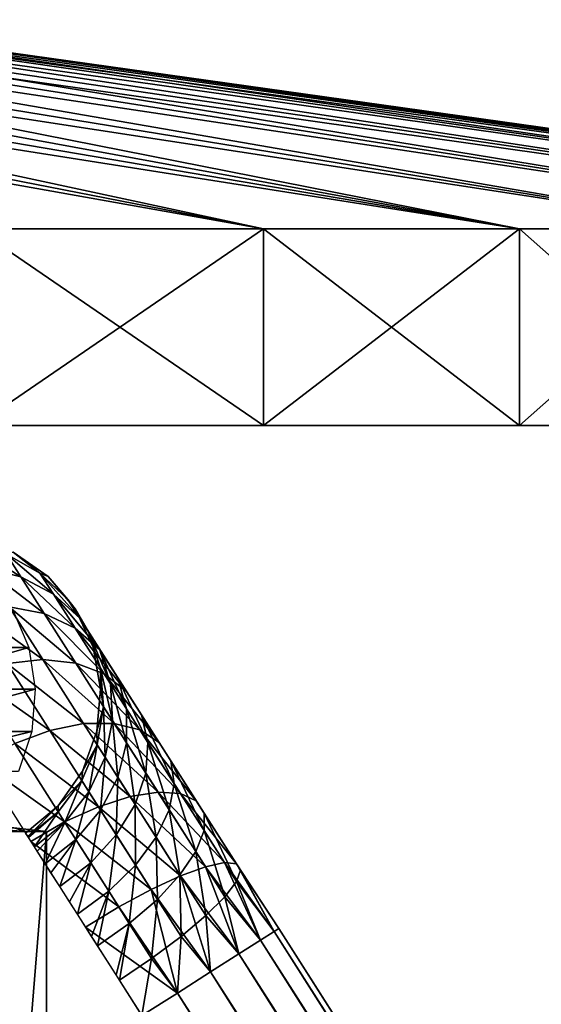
# Model space of a CAD drawing. Header units: millimetres. Extents: x -27 to 27, y -51 to 5.7.
# Tile 52 of 54: x 8.9 to 10.8, y 2 to 5.7. Entities that reach past the tile are written whole.
import ezdxf

# ---------------------------------------------------------------- set-up
doc = ezdxf.new("R2010")
doc.units = ezdxf.units.MM
doc.header["$LTSCALE"] = 52.148148
for name, color, linetype in [('19', 7, 'CONTINUOUS'), ('20', 7, 'CONTINUOUS'), ('21', 7, 'CONTINUOUS'), ('23', 7, 'CONTINUOUS'), ('24', 7, 'CONTINUOUS'), ('25', 7, 'CONTINUOUS'), ('26', 7, 'CONTINUOUS'), ('27', 7, 'CONTINUOUS'), ('30', 7, 'CONTINUOUS'), ('55', 7, 'CONTINUOUS'), ('56', 7, 'CONTINUOUS'), ('57', 7, 'CONTINUOUS'), ('58', 7, 'CONTINUOUS'), ('60', 7, 'CONTINUOUS')]:
    doc.layers.add(name, color=color, linetype=linetype)

msp = doc.modelspace()

# ---------------------------------------------------------------- linework, layer by layer
at = {"layer": '19', "linetype": 'Continuous'}
for points in [[(8.5527, 2.65, 4.1354), (9, -2.85, 3.0414), (9, 2.65, 3.0414), (8.5527, 2.65, 4.1354)], [(8.5527, -2.85, 4.1353), (9, -2.85, 3.0414), (8.5527, 2.65, 4.1354), (8.5527, -2.85, 4.1353)]]:
    msp.add_3dface(points, dxfattribs=at)
at = {"layer": '20', "linetype": 'Continuous'}
for points in [[(9.8009, 4.15, 9.284), (-9.8009, 4.15, 9.284), (0, 4.15, 9), (9.8009, 4.15, 9.284)], [(8.7398, 4.15, 10.2891), (-9.8009, 4.15, 9.284), (9.8009, 4.15, 9.284), (8.7398, 4.15, 10.2891)], [(-9.8009, 4.15, -9.284), (9.8009, 4.15, -9.284), (0, 4.15, -9), (-9.8009, 4.15, -9.284)], [(-8.7398, 4.15, -10.2891), (9.8009, 4.15, -9.284), (-9.8009, 4.15, -9.284), (-8.7398, 4.15, -10.2891)], [(8.7398, 4.15, -10.2891), (9.8009, 4.15, -9.284), (-8.7398, 4.15, -10.2891), (8.7398, 4.15, -10.2891)], [(0, 4.15, -9), (9.8009, 4.15, -9.284), (1.1741, 4.15, -8.9231), (0, 4.15, -9)], [(9.8009, 4.15, 9.284), (0, 4.15, 9), (1.1741, 4.15, 8.9231), (9.8009, 4.15, 9.284)], [(2.3287, 4.15, 8.6935), (9.8009, 4.15, 9.284), (1.1741, 4.15, 8.9231), (2.3287, 4.15, 8.6935)], [(1.1741, 4.15, -8.9231), (10.7473, 4.15, -8.1698), (2.3287, 4.15, -8.6935), (1.1741, 4.15, -8.9231)], [(9.8009, 4.15, -9.284), (10.7473, 4.15, -8.1698), (1.1741, 4.15, -8.9231), (9.8009, 4.15, -9.284)], [(3.4436, 4.15, 8.3152), (9.8009, 4.15, 9.284), (2.3287, 4.15, 8.6935), (3.4436, 4.15, 8.3152)], [(2.3287, 4.15, -8.6935), (10.7473, 4.15, -8.1698), (3.4436, 4.15, -8.3152), (2.3287, 4.15, -8.6935)], [(4.4996, 4.15, 7.7945), (10.7473, 4.15, 8.1698), (3.4436, 4.15, 8.3152), (4.4996, 4.15, 7.7945)], [(10.7473, 4.15, 8.1698), (9.8009, 4.15, 9.284), (3.4436, 4.15, 8.3152), (10.7473, 4.15, 8.1698)], [(3.4436, 4.15, -8.3152), (10.7473, 4.15, -8.1698), (4.4996, 4.15, -7.7945), (3.4436, 4.15, -8.3152)], [(5.4785, 4.15, 7.1404), (10.7473, 4.15, 8.1698), (4.4996, 4.15, 7.7945), (5.4785, 4.15, 7.1404)], [(4.4996, 4.15, -7.7945), (11.5676, 4.15, -6.9599), (5.4785, 4.15, -7.1404), (4.4996, 4.15, -7.7945)], [(10.7473, 4.15, -8.1698), (11.5676, 4.15, -6.9599), (4.4996, 4.15, -7.7945), (10.7473, 4.15, -8.1698)], [(11.5676, 4.15, 6.9599), (10.7473, 4.15, 8.1698), (5.4785, 4.15, 7.1404), (11.5676, 4.15, 6.9599)], [(6.3636, 4.15, 6.3643), (11.5676, 4.15, 6.9599), (5.4785, 4.15, 7.1404), (6.3636, 4.15, 6.3643)], [(5.4785, 4.15, -7.1404), (11.5676, 4.15, -6.9599), (6.3636, 4.15, -6.3643), (5.4785, 4.15, -7.1404)], [(7.14, 4.15, 5.4791), (12.2522, 4.15, 5.6686), (6.3636, 4.15, 6.3643), (7.14, 4.15, 5.4791)], [(12.2522, 4.15, 5.6686), (11.5676, 4.15, 6.9599), (6.3636, 4.15, 6.3643), (12.2522, 4.15, 5.6686)], [(11.5676, 4.15, -6.9599), (12.2522, 4.15, -5.6686), (6.3636, 4.15, -6.3643), (11.5676, 4.15, -6.9599)], [(6.3636, 4.15, -6.3643), (12.2522, 4.15, -5.6686), (7.14, 4.15, -5.4791), (6.3636, 4.15, -6.3643)], [(7.7941, 4.15, 4.5002), (12.2522, 4.15, 5.6686), (7.14, 4.15, 5.4791), (7.7941, 4.15, 4.5002)], [(12.2522, 4.15, -5.6686), (12.7933, 4.15, -4.3105), (7.14, 4.15, -5.4791), (12.2522, 4.15, -5.6686)], [(7.14, 4.15, -5.4791), (12.7933, 4.15, -4.3105), (7.7941, 4.15, -4.5002), (7.14, 4.15, -5.4791)], [(8.3148, 4.15, 3.4444), (12.7933, 4.15, 4.3105), (7.7941, 4.15, 4.5002), (8.3148, 4.15, 3.4444)], [(12.7933, 4.15, 4.3105), (12.2522, 4.15, 5.6686), (7.7941, 4.15, 4.5002), (12.7933, 4.15, 4.3105)], [(7.7941, 4.15, -4.5002), (12.7933, 4.15, -4.3105), (8.3148, 4.15, -3.4444), (7.7941, 4.15, -4.5002)], [(8.6933, 4.15, 2.3295), (13.1844, 4.15, 2.9022), (8.3148, 4.15, 3.4444), (8.6933, 4.15, 2.3295)], [(13.1844, 4.15, 2.9022), (12.7933, 4.15, 4.3105), (8.3148, 4.15, 3.4444), (13.1844, 4.15, 2.9022)], [(12.7933, 4.15, -4.3105), (13.1844, 4.15, -2.9022), (8.3148, 4.15, -3.4444), (12.7933, 4.15, -4.3105)], [(8.3148, 4.15, -3.4444), (13.1844, 4.15, -2.9022), (8.6933, 4.15, -2.3295), (8.3148, 4.15, -3.4444)], [(8.923, 4.15, 1.1747), (13.4209, 4.15, 1.4596), (8.6933, 4.15, 2.3295), (8.923, 4.15, 1.1747)], [(13.4209, 4.15, 1.4596), (13.1844, 4.15, 2.9022), (8.6933, 4.15, 2.3295), (13.4209, 4.15, 1.4596)], [(13.1844, 4.15, -2.9022), (13.4209, 4.15, -1.4596), (8.6933, 4.15, -2.3295), (13.1844, 4.15, -2.9022)], [(8.6933, 4.15, -2.3295), (13.4209, 4.15, -1.4596), (8.923, 4.15, -1.1747), (8.6933, 4.15, -2.3295)], [(9, 4.15, 0), (13.4209, 4.15, 1.4596), (8.923, 4.15, 1.1747), (9, 4.15, 0)], [(13.4209, 4.15, -1.4596), (13.5, 4.15), (8.923, 4.15, -1.1747), (13.4209, 4.15, -1.4596)], [(8.923, 4.15, -1.1747), (13.5, 4.15), (9, 4.15, 0), (8.923, 4.15, -1.1747)], [(13.5, 4.15), (13.4209, 4.15, 1.4596), (9, 4.15, 0), (13.5, 4.15)]]:
    msp.add_3dface(points, dxfattribs=at)
at = {"layer": '21', "linetype": 'Continuous'}
for points in [[(8.7397, 4.877, 10.2892), (9.8009, 4.15, 9.284), (9.8009, 4.877, 9.2839), (8.7397, 4.877, 10.2892)], [(8.7398, 4.15, 10.2891), (9.8009, 4.15, 9.284), (8.7397, 4.877, 10.2892), (8.7398, 4.15, 10.2891)], [(9.8009, 4.877, 9.2839), (10.7473, 4.15, 8.1698), (10.7473, 4.877, 8.1699), (9.8009, 4.877, 9.2839)], [(9.8009, 4.15, 9.284), (10.7473, 4.15, 8.1698), (9.8009, 4.877, 9.2839), (9.8009, 4.15, 9.284)], [(10.7473, 4.877, 8.1699), (11.5676, 4.15, 6.9599), (11.5676, 4.877, 6.96), (10.7473, 4.877, 8.1699)], [(10.7473, 4.15, 8.1698), (11.5676, 4.15, 6.9599), (10.7473, 4.877, 8.1699), (10.7473, 4.15, 8.1698)]]:
    msp.add_3dface(points, dxfattribs=at)
at = {"layer": '23', "linetype": 'Continuous'}
for points in [[(9, -2.85, -3.0414), (8.5527, -2.85, -4.1353), (9, 2.65, -3.0414), (9, -2.85, -3.0414)], [(9, 2.65, -3.0414), (8.5527, -2.85, -4.1353), (8.5527, 2.65, -4.1354), (9, 2.65, -3.0414)]]:
    msp.add_3dface(points, dxfattribs=at)
at = {"layer": '24', "linetype": 'Continuous'}
for points in [[(9.8009, 4.877, -9.2839), (8.7398, 4.15, -10.2891), (8.7397, 4.877, -10.2892), (9.8009, 4.877, -9.2839)], [(9.8009, 4.15, -9.284), (8.7398, 4.15, -10.2891), (9.8009, 4.877, -9.2839), (9.8009, 4.15, -9.284)], [(10.7473, 4.877, -8.1699), (9.8009, 4.15, -9.284), (9.8009, 4.877, -9.2839), (10.7473, 4.877, -8.1699)], [(10.7473, 4.15, -8.1698), (9.8009, 4.15, -9.284), (10.7473, 4.877, -8.1699), (10.7473, 4.15, -8.1698)], [(11.5676, 4.877, -6.96), (10.7473, 4.15, -8.1698), (10.7473, 4.877, -8.1699), (11.5676, 4.877, -6.96)], [(11.5676, 4.15, -6.9599), (10.7473, 4.15, -8.1698), (11.5676, 4.877, -6.96), (11.5676, 4.15, -6.9599)]]:
    msp.add_3dface(points, dxfattribs=at)
at = {"layer": '25', "linetype": 'Continuous'}
for points in [[(9.8009, 4.877, 9.2839), (5.8467, 5.65, 5.4604), (5.4604, 5.65, 5.8467), (9.8009, 4.877, 9.2839)], [(8.7397, 4.877, 10.2892), (9.8009, 4.877, 9.2839), (5.4604, 5.65, 5.8467), (8.7397, 4.877, 10.2892)], [(9.8009, 4.877, 9.2839), (10.7473, 4.877, 8.1699), (5.8467, 5.65, 5.4604), (9.8009, 4.877, 9.2839)], [(10.7473, 4.877, 8.1699), (6.2057, 5.65, 5.0487), (5.8467, 5.65, 5.4604), (10.7473, 4.877, 8.1699)], [(10.7473, 4.877, 8.1699), (6.5357, 5.65, 4.6135), (6.2057, 5.65, 5.0487), (10.7473, 4.877, 8.1699)], [(10.7473, 4.877, 8.1699), (11.5676, 4.877, 6.96), (6.5357, 5.65, 4.6135), (10.7473, 4.877, 8.1699)], [(11.5676, 4.877, 6.96), (6.8353, 5.65, 4.1567), (6.5357, 5.65, 4.6135), (11.5676, 4.877, 6.96)], [(11.5676, 4.877, 6.96), (7.1031, 5.65, 3.6805), (6.8353, 5.65, 4.1567), (11.5676, 4.877, 6.96)], [(11.5676, 4.877, 6.96), (12.2523, 4.877, 5.6685), (7.1031, 5.65, 3.6805), (11.5676, 4.877, 6.96)], [(12.2523, 4.877, 5.6685), (7.3377, 5.65, 3.1872), (7.1031, 5.65, 3.6805), (12.2523, 4.877, 5.6685)], [(12.2523, 4.877, 5.6685), (12.7933, 4.877, 4.3106), (7.3377, 5.65, 3.1872), (12.2523, 4.877, 5.6685)], [(12.7933, 4.877, 4.3106), (7.5381, 5.65, 2.679), (7.3377, 5.65, 3.1872), (12.7933, 4.877, 4.3106)], [(12.7933, 4.877, 4.3106), (7.7033, 5.65, 2.1584), (7.5381, 5.65, 2.679), (12.7933, 4.877, 4.3106)], [(12.7933, 4.877, 4.3106), (13.1844, 4.877, 2.9021), (7.7033, 5.65, 2.1584), (12.7933, 4.877, 4.3106)], [(13.1844, 4.877, 2.9021), (7.8327, 5.65, 1.6277), (7.7033, 5.65, 2.1584), (13.1844, 4.877, 2.9021)], [(13.4209, 4.877, 1.4596), (7.9255, 5.65, 1.0894), (7.8327, 5.65, 1.6277), (13.4209, 4.877, 1.4596)], [(13.1844, 4.877, 2.9021), (13.4209, 4.877, 1.4596), (7.8327, 5.65, 1.6277), (13.1844, 4.877, 2.9021)], [(13.4209, 4.877, 1.4596), (7.9813, 5.65, 0.546), (7.9255, 5.65, 1.0894), (13.4209, 4.877, 1.4596)], [(13.5, 4.877), (8, 5.65), (7.9813, 5.65, 0.546), (13.5, 4.877)], [(13.4209, 4.877, 1.4596), (13.5, 4.877), (7.9813, 5.65, 0.546), (13.4209, 4.877, 1.4596)]]:
    msp.add_3dface(points, dxfattribs=at)
at = {"layer": '26', "linetype": 'Continuous'}
for points in [[(5.4604, 5.65, -5.8467), (5.8467, 5.65, -5.4604), (9.8009, 4.877, -9.2839), (5.4604, 5.65, -5.8467)], [(5.4604, 5.65, -5.8467), (9.8009, 4.877, -9.2839), (8.7397, 4.877, -10.2892), (5.4604, 5.65, -5.8467)], [(5.8467, 5.65, -5.4604), (6.2057, 5.65, -5.0487), (9.8009, 4.877, -9.2839), (5.8467, 5.65, -5.4604)], [(6.2057, 5.65, -5.0487), (6.5357, 5.65, -4.6135), (10.7473, 4.877, -8.1699), (6.2057, 5.65, -5.0487)], [(6.2057, 5.65, -5.0487), (10.7473, 4.877, -8.1699), (9.8009, 4.877, -9.2839), (6.2057, 5.65, -5.0487)], [(6.5357, 5.65, -4.6135), (6.8353, 5.65, -4.1567), (10.7473, 4.877, -8.1699), (6.5357, 5.65, -4.6135)], [(6.8353, 5.65, -4.1567), (7.1031, 5.65, -3.6805), (11.5676, 4.877, -6.96), (6.8353, 5.65, -4.1567)], [(6.8353, 5.65, -4.1567), (11.5676, 4.877, -6.96), (10.7473, 4.877, -8.1699), (6.8353, 5.65, -4.1567)], [(7.1031, 5.65, -3.6805), (7.3377, 5.65, -3.1872), (12.2523, 4.877, -5.6685), (7.1031, 5.65, -3.6805)], [(7.1031, 5.65, -3.6805), (12.2523, 4.877, -5.6685), (11.5676, 4.877, -6.96), (7.1031, 5.65, -3.6805)], [(7.3377, 5.65, -3.1872), (7.5381, 5.65, -2.679), (12.2523, 4.877, -5.6685), (7.3377, 5.65, -3.1872)], [(7.5381, 5.65, -2.679), (7.7033, 5.65, -2.1584), (12.7933, 4.877, -4.3106), (7.5381, 5.65, -2.679)], [(7.5381, 5.65, -2.679), (12.7933, 4.877, -4.3106), (12.2523, 4.877, -5.6685), (7.5381, 5.65, -2.679)], [(7.7033, 5.65, -2.1584), (7.8327, 5.65, -1.6277), (13.1844, 4.877, -2.9021), (7.7033, 5.65, -2.1584)], [(7.7033, 5.65, -2.1584), (13.1844, 4.877, -2.9021), (12.7933, 4.877, -4.3106), (7.7033, 5.65, -2.1584)], [(7.8327, 5.65, -1.6277), (7.9255, 5.65, -1.0894), (13.1844, 4.877, -2.9021), (7.8327, 5.65, -1.6277)], [(7.9255, 5.65, -1.0894), (13.4209, 4.877, -1.4596), (13.1844, 4.877, -2.9021), (7.9255, 5.65, -1.0894)], [(7.9255, 5.65, -1.0894), (7.9813, 5.65, -0.546), (13.4209, 4.877, -1.4596), (7.9255, 5.65, -1.0894)], [(7.9813, 5.65, -0.546), (8, 5.65), (13.4209, 4.877, -1.4596), (7.9813, 5.65, -0.546)], [(8, 5.65), (13.5, 4.877), (13.4209, 4.877, -1.4596), (8, 5.65)]]:
    msp.add_3dface(points, dxfattribs=at)
at = {"layer": '27', "linetype": 'Continuous'}
for points in [[(9, -2.85, -3.0414), (9, 2.65, -3.0414), (9, 2.65, 0), (9, -2.85, -3.0414)], [(9, 2.65, 3.0414), (9, -2.85, -3.0414), (9, 2.65, 0), (9, 2.65, 3.0414)], [(9, -2.85, 3.0414), (9, -2.85, -3.0414), (9, 2.65, 3.0414), (9, -2.85, 3.0414)]]:
    msp.add_3dface(points, dxfattribs=at)
at = {"layer": '30', "linetype": 'Continuous'}
for points in [[(8.6933, 2.65, 2.3295), (8.923, 2.65, 1.1748), (8.7393, 2.6635, 1.6671), (8.6933, 2.65, 2.3295)], [(8.923, 2.65, -1.1748), (8.6933, 2.65, -2.3295), (8.7393, 2.6635, -1.6671), (8.923, 2.65, -1.1748)], [(8.7393, 2.6635, 1.6671), (8.923, 2.65, 1.1748), (8.8793, 2.6635, 0.5586), (8.7393, 2.6635, 1.6671)], [(8.8793, 2.6635, -0.5586), (8.923, 2.65, -1.1748), (8.7393, 2.6635, -1.6671), (8.8793, 2.6635, -0.5586)], [(8.8793, 2.6635, 0.5586), (9, 2.65, 0), (8.8793, 2.6635, -0.5586), (8.8793, 2.6635, 0.5586)], [(8.923, 2.65, 1.1748), (9, 2.65, 0), (8.8793, 2.6635, 0.5586), (8.923, 2.65, 1.1748)], [(9, 2.65, 0), (8.923, 2.65, -1.1748), (8.8793, 2.6635, -0.5586), (9, 2.65, 0)]]:
    msp.add_3dface(points, dxfattribs=at)
at = {"layer": '55', "linetype": 'Continuous'}
for points in [[(8.9338, 3.3295, -3.5675), (8.3755, 3.3295, -4.6042), (8.8739, 3.4717, -3.5397), (8.9338, 3.3295, -3.5675)], [(8.9338, 3.3295, -3.5675), (8.3984, 3.1751, -4.6184), (8.3755, 3.3295, -4.6042), (8.9338, 3.3295, -3.5675)], [(8.9583, 3.1751, -3.5788), (8.3984, 3.1751, -4.6184), (8.9338, 3.3295, -3.5675), (8.9583, 3.1751, -3.5788)], [(8.9456, 3.0189, -3.573), (8.3866, 3.0189, -4.611), (8.9583, 3.1751, -3.5788), (8.9456, 3.0189, -3.573)], [(8.9583, 3.1751, -3.5788), (8.3866, 3.0189, -4.611), (8.3984, 3.1751, -4.6184), (8.9583, 3.1751, -3.5788)], [(8.8967, 2.8717, -3.5503), (8.3407, 2.8717, -4.5827), (8.9456, 3.0189, -3.573), (8.8967, 2.8717, -3.5503)], [(8.9456, 3.0189, -3.573), (8.3407, 2.8717, -4.5827), (8.3866, 3.0189, -4.611), (8.9456, 3.0189, -3.573)]]:
    msp.add_3dface(points, dxfattribs=at)
at = {"layer": '56', "linetype": 'Continuous'}
for points in [[(8.877, 3.6822, -2.4853), (9.0054, 3.5924), (9.0054, 3.5924, -2.4853), (8.877, 3.6822, -2.4853)], [(8.877, 3.6822), (9.0054, 3.5924), (8.877, 3.6822, -2.4853), (8.877, 3.6822)], [(9.0054, 3.5924, -2.4853), (9.106, 3.4724), (9.106, 3.4724, -2.4853), (9.0054, 3.5924, -2.4853)], [(9.0054, 3.5924), (9.106, 3.4724), (9.0054, 3.5924, -2.4853), (9.0054, 3.5924)], [(9.106, 3.4724, -2.4853), (9.1722, 3.3304), (9.1722, 3.3304, -2.4853), (9.106, 3.4724, -2.4853)], [(9.106, 3.4724), (9.1722, 3.3304), (9.106, 3.4724, -2.4853), (9.106, 3.4724)], [(9.1722, 3.3304, -2.4853), (9.1994, 3.1762), (9.1994, 3.1762, -2.4853), (9.1722, 3.3304, -2.4853)], [(9.1722, 3.3304), (9.1994, 3.1762), (9.1722, 3.3304, -2.4853), (9.1722, 3.3304)], [(9.1994, 3.1762), (9.1858, 3.0201), (9.1994, 3.1762, -2.4853), (9.1994, 3.1762)], [(9.1994, 3.1762, -2.4853), (9.1858, 3.0201), (9.1858, 3.0201, -2.4853), (9.1994, 3.1762, -2.4853)], [(9.1858, 3.0201), (9.1322, 2.873), (9.1858, 3.0201, -2.4853), (9.1858, 3.0201)], [(9.1858, 3.0201, -2.4853), (9.1322, 2.873), (9.1322, 2.873, -2.4853), (9.1858, 3.0201, -2.4853)], [(9.1322, 2.873), (9.0424, 2.7446), (9.1322, 2.873, -2.4853), (9.1322, 2.873)], [(9.1322, 2.873, -2.4853), (9.0424, 2.7446), (9.0424, 2.7446, -2.4853), (9.1322, 2.873, -2.4853)], [(8.9224, 2.644), (8.9224, 2.644, -2.4853), (9.0424, 2.7446, -2.4853), (8.9224, 2.644)], [(9.0424, 2.7446), (8.9224, 2.644), (9.0424, 2.7446, -2.4853), (9.0424, 2.7446)]]:
    msp.add_3dface(points, dxfattribs=at)
at = {"layer": '57', "linetype": 'Continuous'}
for points in [[(9.0054, 3.5924, 1), (8.877, 3.6822), (8.877, 3.6822, 1), (9.0054, 3.5924, 1)], [(9.0054, 3.5924), (8.877, 3.6822), (9.0054, 3.5924, 1), (9.0054, 3.5924)], [(9.106, 3.4724), (9.0054, 3.5924), (9.106, 3.4724, 1), (9.106, 3.4724)], [(9.106, 3.4724, 1), (9.0054, 3.5924), (9.0054, 3.5924, 1), (9.106, 3.4724, 1)], [(9.1722, 3.3304), (9.106, 3.4724), (9.1722, 3.3304, 1), (9.1722, 3.3304)], [(9.1722, 3.3304, 1), (9.106, 3.4724), (9.106, 3.4724, 1), (9.1722, 3.3304, 1)], [(9.1994, 3.1762), (9.1722, 3.3304), (9.1994, 3.1762, 1), (9.1994, 3.1762)], [(9.1994, 3.1762, 1), (9.1722, 3.3304), (9.1722, 3.3304, 1), (9.1994, 3.1762, 1)], [(9.1858, 3.0201, 1), (9.1994, 3.1762), (9.1994, 3.1762, 1), (9.1858, 3.0201, 1)], [(9.1858, 3.0201), (9.1994, 3.1762), (9.1858, 3.0201, 1), (9.1858, 3.0201)], [(9.1322, 2.873, 1), (9.1858, 3.0201), (9.1858, 3.0201, 1), (9.1322, 2.873, 1)], [(9.1322, 2.873), (9.1858, 3.0201), (9.1322, 2.873, 1), (9.1322, 2.873)], [(9.0424, 2.7446), (9.1322, 2.873), (9.0424, 2.7446, 1), (9.0424, 2.7446)], [(9.0424, 2.7446, 1), (9.1322, 2.873), (9.1322, 2.873, 1), (9.0424, 2.7446, 1)], [(8.9224, 2.644), (9.0424, 2.7446), (8.9224, 2.644, 1), (8.9224, 2.644)], [(8.9224, 2.644, 1), (9.0424, 2.7446), (9.0424, 2.7446, 1), (8.9224, 2.644, 1)]]:
    msp.add_3dface(points, dxfattribs=at)
at = {"layer": '58', "linetype": 'Continuous'}
for points in [[(8.9046, 3.5909, 1.6665), (8.7133, 3.7126, 1.3607), (8.77, 3.6237, 1.708), (8.9046, 3.5909, 1.6665)], [(8.8513, 3.6746, 1.3396), (8.7133, 3.7126, 1.3607), (8.9046, 3.5909, 1.6665), (8.8513, 3.6746, 1.3396)], [(8.9755, 3.6047, 1.3146), (8.877, 3.6822, 1), (8.8513, 3.6746, 1.3396), (8.9755, 3.6047, 1.3146)], [(9.0054, 3.5924, 1), (8.877, 3.6822, 1), (8.9755, 3.6047, 1.3146), (9.0054, 3.5924, 1)], [(9.0249, 3.5272, 1.6175), (8.8513, 3.6746, 1.3396), (8.9046, 3.5909, 1.6665), (9.0249, 3.5272, 1.6175)], [(8.9755, 3.6047, 1.3146), (8.8513, 3.6746, 1.3396), (9.0249, 3.5272, 1.6175), (8.9755, 3.6047, 1.3146)], [(8.9912, 3.455, 1.9677), (8.77, 3.6237, 1.708), (8.8619, 3.4794, 2.0279), (8.9912, 3.455, 1.9677)], [(8.9046, 3.5909, 1.6665), (8.77, 3.6237, 1.708), (8.9912, 3.455, 1.9677), (8.9046, 3.5909, 1.6665)], [(9.1238, 3.4364, 1.5637), (8.9755, 3.6047, 1.3146), (9.0249, 3.5272, 1.6175), (9.1238, 3.4364, 1.5637)], [(9.0787, 3.5072, 1.2872), (8.9755, 3.6047, 1.3146), (9.1238, 3.4364, 1.5637), (9.0787, 3.5072, 1.2872)], [(9.0787, 3.5072, 1.2872), (9.0054, 3.5924, 1), (8.9755, 3.6047, 1.3146), (9.0787, 3.5072, 1.2872)], [(9.0249, 3.5272, 1.6175), (8.9046, 3.5909, 1.6665), (9.1051, 3.4013, 1.8965), (9.0249, 3.5272, 1.6175)], [(9.1051, 3.4013, 1.8965), (8.9046, 3.5909, 1.6665), (8.9912, 3.455, 1.9677), (9.1051, 3.4013, 1.8965)], [(9.106, 3.4724, 1), (9.0054, 3.5924, 1), (9.0787, 3.5072, 1.2872), (9.106, 3.4724, 1)], [(9.1238, 3.4364, 1.5637), (9.0249, 3.5272, 1.6175), (9.197, 3.3215, 1.8185), (9.1238, 3.4364, 1.5637)], [(9.197, 3.3215, 1.8185), (9.0249, 3.5272, 1.6175), (9.1051, 3.4013, 1.8965), (9.197, 3.3215, 1.8185)], [(9.1549, 3.3875, 1.259), (9.0787, 3.5072, 1.2872), (9.1956, 3.3237, 1.5083), (9.1549, 3.3875, 1.259)], [(9.1956, 3.3237, 1.5083), (9.0787, 3.5072, 1.2872), (9.1238, 3.4364, 1.5637), (9.1956, 3.3237, 1.5083)], [(9.1549, 3.3875, 1.259), (9.106, 3.4724, 1), (9.0787, 3.5072, 1.2872), (9.1549, 3.3875, 1.259)], [(8.8619, 3.4794, 2.0279), (8.7248, 3.473, 2.0736), (8.9857, 3.2851, 2.3083), (8.8619, 3.4794, 2.0279)], [(8.9857, 3.2851, 2.3083), (8.7248, 3.473, 2.0736), (8.8541, 3.2701, 2.3664), (8.9857, 3.2851, 2.3083)], [(9.1077, 3.2721, 2.2317), (8.8619, 3.4794, 2.0279), (8.9857, 3.2851, 2.3083), (9.1077, 3.2721, 2.2317)], [(8.9912, 3.455, 1.9677), (8.8619, 3.4794, 2.0279), (9.1077, 3.2721, 2.2317), (8.9912, 3.455, 1.9677)], [(9.1722, 3.3304, 1), (9.106, 3.4724, 1), (9.1549, 3.3875, 1.259), (9.1722, 3.3304, 1)], [(9.213, 3.2319, 2.1411), (8.9912, 3.455, 1.9677), (9.1077, 3.2721, 2.2317), (9.213, 3.2319, 2.1411)], [(9.1051, 3.4013, 1.8965), (8.9912, 3.455, 1.9677), (9.213, 3.2319, 2.1411), (9.1051, 3.4013, 1.8965)], [(9.1956, 3.3237, 1.5083), (9.1238, 3.4364, 1.5637), (9.2616, 3.2201, 1.7381), (9.1956, 3.3237, 1.5083)], [(9.2616, 3.2201, 1.7381), (9.1238, 3.4364, 1.5637), (9.197, 3.3215, 1.8185), (9.2616, 3.2201, 1.7381)], [(9.2955, 3.1668, 2.0417), (9.1051, 3.4013, 1.8965), (9.213, 3.2319, 2.1411), (9.2955, 3.1668, 2.0417)], [(9.197, 3.3215, 1.8185), (9.1051, 3.4013, 1.8965), (9.2955, 3.1668, 2.0417), (9.197, 3.3215, 1.8185)], [(9.2361, 3.1957, 1.4546), (9.1549, 3.3875, 1.259), (9.1956, 3.3237, 1.5083), (9.2361, 3.1957, 1.4546)], [(9.1997, 3.2527, 1.2316), (9.1549, 3.3875, 1.259), (9.2361, 3.1957, 1.4546), (9.1997, 3.2527, 1.2316)], [(9.1997, 3.2527, 1.2316), (9.1722, 3.3304, 1), (9.1549, 3.3875, 1.259), (9.1997, 3.2527, 1.2316)], [(9.1994, 3.1762, 1), (9.1722, 3.3304, 1), (9.1997, 3.2527, 1.2316), (9.1994, 3.1762, 1)], [(9.2951, 3.103, 1.66), (9.1956, 3.3237, 1.5083), (9.2616, 3.2201, 1.7381), (9.2951, 3.103, 1.66)], [(9.2361, 3.1957, 1.4546), (9.1956, 3.3237, 1.5083), (9.2951, 3.103, 1.66), (9.2361, 3.1957, 1.4546)], [(9.2616, 3.2201, 1.7381), (9.197, 3.3215, 1.8185), (9.3504, 3.0806, 1.9394), (9.2616, 3.2201, 1.7381)], [(9.3504, 3.0806, 1.9394), (9.197, 3.3215, 1.8185), (9.2955, 3.1668, 2.0417), (9.3504, 3.0806, 1.9394)], [(8.9857, 3.2851, 2.3083), (8.8541, 3.2701, 2.3664), (9.1365, 3.0484, 2.5383), (8.9857, 3.2851, 2.3083)], [(9.2496, 3.0493, 2.4482), (8.9857, 3.2851, 2.3083), (9.1365, 3.0484, 2.5383), (9.2496, 3.0493, 2.4482)], [(9.1077, 3.2721, 2.2317), (8.9857, 3.2851, 2.3083), (9.2496, 3.0493, 2.4482), (9.1077, 3.2721, 2.2317)], [(8.8541, 3.2701, 2.3664), (8.7205, 3.228, 2.4027), (9.0116, 3.0229, 2.6066), (8.8541, 3.2701, 2.3664)], [(9.1365, 3.0484, 2.5383), (8.8541, 3.2701, 2.3664), (9.0116, 3.0229, 2.6066), (9.1365, 3.0484, 2.5383)], [(9.3445, 3.0255, 2.3417), (9.1077, 3.2721, 2.2317), (9.2496, 3.0493, 2.4482), (9.3445, 3.0255, 2.3417)], [(9.213, 3.2319, 2.1411), (9.1077, 3.2721, 2.2317), (9.3445, 3.0255, 2.3417), (9.213, 3.2319, 2.1411)], [(9.2105, 3.1107, 1.2066), (9.1994, 3.1762, 1), (9.1997, 3.2527, 1.2316), (9.2105, 3.1107, 1.2066)], [(9.243, 3.0598, 1.4055), (9.1997, 3.2527, 1.2316), (9.2361, 3.1957, 1.4546), (9.243, 3.0598, 1.4055)], [(9.2105, 3.1107, 1.2066), (9.1997, 3.2527, 1.2316), (9.243, 3.0598, 1.4055), (9.2105, 3.1107, 1.2066)], [(9.0116, 3.0229, 2.6066), (8.7205, 3.228, 2.4027), (8.8822, 2.9743, 2.6493), (9.0116, 3.0229, 2.6066)], [(9.4156, 2.9783, 2.2248), (9.213, 3.2319, 2.1411), (9.3445, 3.0255, 2.3417), (9.4156, 2.9783, 2.2248)], [(9.2955, 3.1668, 2.0417), (9.213, 3.2319, 2.1411), (9.4156, 2.9783, 2.2248), (9.2955, 3.1668, 2.0417)], [(9.2951, 3.103, 1.66), (9.2616, 3.2201, 1.7381), (9.3746, 2.9783, 1.84), (9.2951, 3.103, 1.66)], [(9.3746, 2.9783, 1.84), (9.2616, 3.2201, 1.7381), (9.3504, 3.0806, 1.9394), (9.3746, 2.9783, 1.84)], [(9.1858, 3.0201, 1), (9.1994, 3.1762, 1), (9.2105, 3.1107, 1.2066), (9.1858, 3.0201, 1)], [(9.2956, 2.9771, 1.5888), (9.2361, 3.1957, 1.4546), (9.2951, 3.103, 1.66), (9.2956, 2.9771, 1.5888)], [(9.243, 3.0598, 1.4055), (9.2361, 3.1957, 1.4546), (9.2956, 2.9771, 1.5888), (9.243, 3.0598, 1.4055)], [(9.3504, 3.0806, 1.9394), (9.2955, 3.1668, 2.0417), (9.4587, 2.9107, 2.1045), (9.3504, 3.0806, 1.9394)], [(9.4587, 2.9107, 2.1045), (9.2955, 3.1668, 2.0417), (9.4156, 2.9783, 2.2248), (9.4587, 2.9107, 2.1045)], [(9.1867, 2.9696, 1.1855), (9.1858, 3.0201, 1), (9.2105, 3.1107, 1.2066), (9.1867, 2.9696, 1.1855)], [(9.1867, 2.9696, 1.1855), (9.2105, 3.1107, 1.2066), (9.2158, 2.9239, 1.3641), (9.1867, 2.9696, 1.1855)], [(9.2158, 2.9239, 1.3641), (9.2105, 3.1107, 1.2066), (9.243, 3.0598, 1.4055), (9.2158, 2.9239, 1.3641)], [(9.3665, 2.8658, 1.7494), (9.2951, 3.103, 1.66), (9.3746, 2.9783, 1.84), (9.3665, 2.8658, 1.7494)], [(9.2956, 2.9771, 1.5888), (9.2951, 3.103, 1.66), (9.3665, 2.8658, 1.7494), (9.2956, 2.9771, 1.5888)], [(9.2158, 2.9239, 1.3641), (9.243, 3.0598, 1.4055), (9.2631, 2.8497, 1.5286), (9.2158, 2.9239, 1.3641)], [(9.2631, 2.8497, 1.5286), (9.243, 3.0598, 1.4055), (9.2956, 2.9771, 1.5888), (9.2631, 2.8497, 1.5286)], [(9.3746, 2.9783, 1.84), (9.3504, 3.0806, 1.9394), (9.4714, 2.8263, 1.9877), (9.3746, 2.9783, 1.84)], [(9.4714, 2.8263, 1.9877), (9.3504, 3.0806, 1.9394), (9.4587, 2.9107, 2.1045), (9.4714, 2.8263, 1.9877)], [(9.0116, 3.0229, 2.6066), (8.8822, 2.9743, 2.6493), (9.1912, 2.7409, 2.785), (9.0116, 3.0229, 2.6066)], [(9.1365, 3.0484, 2.5383), (9.0116, 3.0229, 2.6066), (9.3085, 2.7784, 2.709), (9.1365, 3.0484, 2.5383)], [(9.3085, 2.7784, 2.709), (9.0116, 3.0229, 2.6066), (9.1912, 2.7409, 2.785), (9.3085, 2.7784, 2.709)], [(9.2496, 3.0493, 2.4482), (9.1365, 3.0484, 2.5383), (9.4116, 2.7951, 2.609), (9.2496, 3.0493, 2.4482)], [(9.4116, 2.7951, 2.609), (9.1365, 3.0484, 2.5383), (9.3085, 2.7784, 2.709), (9.4116, 2.7951, 2.609)], [(9.4945, 2.79, 2.4906), (9.2496, 3.0493, 2.4482), (9.4116, 2.7951, 2.609), (9.4945, 2.79, 2.4906)], [(9.3445, 3.0255, 2.3417), (9.2496, 3.0493, 2.4482), (9.4945, 2.79, 2.4906), (9.3445, 3.0255, 2.3417)], [(9.5525, 2.7633, 2.3608), (9.3445, 3.0255, 2.3417), (9.4945, 2.79, 2.4906), (9.5525, 2.7633, 2.3608)], [(9.4156, 2.9783, 2.2248), (9.3445, 3.0255, 2.3417), (9.5525, 2.7633, 2.3608), (9.4156, 2.9783, 2.2248)], [(9.1322, 2.873, 1), (9.1858, 3.0201, 1), (9.1867, 2.9696, 1.1855), (9.1322, 2.873, 1)], [(8.8822, 2.9743, 2.6493), (8.7559, 2.9053, 2.6638), (9.0666, 2.6848, 2.8324), (8.8822, 2.9743, 2.6493)], [(9.1912, 2.7409, 2.785), (8.8822, 2.9743, 2.6493), (9.0666, 2.6848, 2.8324), (9.1912, 2.7409, 2.785)], [(9.1296, 2.8377, 1.1695), (9.1867, 2.9696, 1.1855), (9.1562, 2.7959, 1.3326), (9.1296, 2.8377, 1.1695)], [(9.1296, 2.8377, 1.1695), (9.1322, 2.873, 1), (9.1867, 2.9696, 1.1855), (9.1296, 2.8377, 1.1695)], [(9.1562, 2.7959, 1.3326), (9.1867, 2.9696, 1.1855), (9.2158, 2.9239, 1.3641), (9.1562, 2.7959, 1.3326)], [(9.2631, 2.8497, 1.5286), (9.2956, 2.9771, 1.5888), (9.3267, 2.7498, 1.6728), (9.2631, 2.8497, 1.5286)], [(9.3267, 2.7498, 1.6728), (9.2956, 2.9771, 1.5888), (9.3665, 2.8658, 1.7494), (9.3267, 2.7498, 1.6728)], [(9.3665, 2.8658, 1.7494), (9.3746, 2.9783, 1.84), (9.4529, 2.7303, 1.8811), (9.3665, 2.8658, 1.7494)], [(9.4529, 2.7303, 1.8811), (9.3746, 2.9783, 1.84), (9.4714, 2.8263, 1.9877), (9.4529, 2.7303, 1.8811)], [(9.4587, 2.9107, 2.1045), (9.4156, 2.9783, 2.2248), (9.5822, 2.7168, 2.2271), (9.4587, 2.9107, 2.1045)], [(9.5822, 2.7168, 2.2271), (9.4156, 2.9783, 2.2248), (9.5525, 2.7633, 2.3608), (9.5822, 2.7168, 2.2271)], [(9.1562, 2.7959, 1.3326), (9.2158, 2.9239, 1.3641), (9.1994, 2.7281, 1.4829), (9.1562, 2.7959, 1.3326)], [(9.1994, 2.7281, 1.4829), (9.2158, 2.9239, 1.3641), (9.2631, 2.8497, 1.5286), (9.1994, 2.7281, 1.4829)], [(9.0666, 2.6848, 2.8324), (8.7559, 2.9053, 2.6638), (8.942, 2.6132, 2.8485), (9.0666, 2.6848, 2.8324)], [(9.4714, 2.8263, 1.9877), (9.4587, 2.9107, 2.1045), (9.5818, 2.653, 2.0973), (9.4714, 2.8263, 1.9877)], [(9.5818, 2.653, 2.0973), (9.4587, 2.9107, 2.1045), (9.5822, 2.7168, 2.2271), (9.5818, 2.653, 2.0973)], [(9.0424, 2.7446, 1), (9.1322, 2.873, 1), (9.1296, 2.8377, 1.1695), (9.0424, 2.7446, 1)], [(9.1994, 2.7281, 1.4829), (9.2631, 2.8497, 1.5286), (9.2575, 2.6368, 1.6146), (9.1994, 2.7281, 1.4829)], [(9.2575, 2.6368, 1.6146), (9.2631, 2.8497, 1.5286), (9.3267, 2.7498, 1.6728), (9.2575, 2.6368, 1.6146)], [(9.3267, 2.7498, 1.6728), (9.3665, 2.8658, 1.7494), (9.4043, 2.6281, 1.7911), (9.3267, 2.7498, 1.6728)], [(9.4043, 2.6281, 1.7911), (9.3665, 2.8658, 1.7494), (9.4529, 2.7303, 1.8811), (9.4043, 2.6281, 1.7911)], [(9.0426, 2.7226, 1.1595), (9.0424, 2.7446, 1), (9.1296, 2.8377, 1.1695), (9.0426, 2.7226, 1.1595)], [(9.0426, 2.7226, 1.1595), (9.1296, 2.8377, 1.1695), (9.0676, 2.6833, 1.313), (9.0426, 2.7226, 1.1595)], [(9.0676, 2.6833, 1.313), (9.1296, 2.8377, 1.1695), (9.1562, 2.7959, 1.3326), (9.0676, 2.6833, 1.313)], [(9.4529, 2.7303, 1.8811), (9.4714, 2.8263, 1.9877), (9.5514, 2.5756, 1.9789), (9.4529, 2.7303, 1.8811)], [(9.5514, 2.5756, 1.9789), (9.4714, 2.8263, 1.9877), (9.5818, 2.653, 2.0973), (9.5514, 2.5756, 1.9789)], [(9.0676, 2.6833, 1.313), (9.1562, 2.7959, 1.3326), (9.1082, 2.6195, 1.4544), (9.0676, 2.6833, 1.313)], [(9.1082, 2.6195, 1.4544), (9.1562, 2.7959, 1.3326), (9.1994, 2.7281, 1.4829), (9.1082, 2.6195, 1.4544)], [(9.3085, 2.7784, 2.709), (9.1912, 2.7409, 2.785), (9.4951, 2.4855, 2.814), (9.3085, 2.7784, 2.709)], [(9.4116, 2.7951, 2.609), (9.3085, 2.7784, 2.709), (9.5873, 2.5193, 2.7078), (9.4116, 2.7951, 2.609)], [(9.5873, 2.5193, 2.7078), (9.3085, 2.7784, 2.709), (9.4951, 2.4855, 2.814), (9.5873, 2.5193, 2.7078)], [(9.6573, 2.5345, 2.5821), (9.4116, 2.7951, 2.609), (9.5873, 2.5193, 2.7078), (9.6573, 2.5345, 2.5821)], [(9.4945, 2.79, 2.4906), (9.4116, 2.7951, 2.609), (9.6573, 2.5345, 2.5821), (9.4945, 2.79, 2.4906)], [(9.7011, 2.5301, 2.4444), (9.4945, 2.79, 2.4906), (9.6573, 2.5345, 2.5821), (9.7011, 2.5301, 2.4444)], [(9.5525, 2.7633, 2.3608), (9.4945, 2.79, 2.4906), (9.7011, 2.5301, 2.4444), (9.5525, 2.7633, 2.3608)], [(8.9224, 2.644, 1), (9.0424, 2.7446, 1), (8.9306, 2.631, 1.1561), (8.9224, 2.644, 1)], [(8.9306, 2.631, 1.1561), (9.0424, 2.7446, 1), (9.0426, 2.7226, 1.1595), (8.9306, 2.631, 1.1561)], [(9.1912, 2.7409, 2.785), (9.0666, 2.6848, 2.8324), (9.3861, 2.435, 2.8946), (9.1912, 2.7409, 2.785)], [(9.4951, 2.4855, 2.814), (9.1912, 2.7409, 2.785), (9.3861, 2.435, 2.8946), (9.4951, 2.4855, 2.814)], [(9.2575, 2.6368, 1.6146), (9.3267, 2.7498, 1.6728), (9.3284, 2.5256, 1.7227), (9.2575, 2.6368, 1.6146)], [(9.3284, 2.5256, 1.7227), (9.3267, 2.7498, 1.6728), (9.4043, 2.6281, 1.7911), (9.3284, 2.5256, 1.7227)], [(9.4043, 2.6281, 1.7911), (9.4529, 2.7303, 1.8811), (9.4927, 2.4892, 1.8789), (9.4043, 2.6281, 1.7911)], [(9.4927, 2.4892, 1.8789), (9.4529, 2.7303, 1.8811), (9.5514, 2.5756, 1.9789), (9.4927, 2.4892, 1.8789)], [(9.7162, 2.5064, 2.3025), (9.5525, 2.7633, 2.3608), (9.7011, 2.5301, 2.4444), (9.7162, 2.5064, 2.3025)], [(9.5822, 2.7168, 2.2271), (9.5525, 2.7633, 2.3608), (9.7162, 2.5064, 2.3025), (9.5822, 2.7168, 2.2271)], [(8.9306, 2.631, 1.1561), (9.0426, 2.7226, 1.1595), (8.9332, 2.627, 1.178), (8.9306, 2.631, 1.1561)], [(8.9332, 2.627, 1.178), (9.0426, 2.7226, 1.1595), (8.9551, 2.5926, 1.3063), (8.9332, 2.627, 1.178)], [(8.9551, 2.5926, 1.3063), (9.0426, 2.7226, 1.1595), (9.0676, 2.6833, 1.313), (8.9551, 2.5926, 1.3063)], [(9.1082, 2.6195, 1.4544), (9.1994, 2.7281, 1.4829), (9.1629, 2.5336, 1.5784), (9.1082, 2.6195, 1.4544)], [(9.1629, 2.5336, 1.5784), (9.1994, 2.7281, 1.4829), (9.2575, 2.6368, 1.6146), (9.1629, 2.5336, 1.5784)], [(9.5818, 2.653, 2.0973), (9.5822, 2.7168, 2.2271), (9.7017, 2.4649, 2.1647), (9.5818, 2.653, 2.0973)], [(9.7017, 2.4649, 2.1647), (9.5822, 2.7168, 2.2271), (9.7162, 2.5064, 2.3025), (9.7017, 2.4649, 2.1647)], [(9.0666, 2.6848, 2.8324), (8.942, 2.6132, 2.8485), (9.2667, 2.3707, 2.9449), (9.0666, 2.6848, 2.8324)], [(8.9551, 2.5926, 1.3063), (9.0676, 2.6833, 1.313), (8.9649, 2.5771, 1.3471), (8.9551, 2.5926, 1.3063)], [(8.9649, 2.5771, 1.3471), (9.0676, 2.6833, 1.313), (8.9949, 2.5301, 1.4447), (8.9649, 2.5771, 1.3471)], [(8.9949, 2.5301, 1.4447), (9.0676, 2.6833, 1.313), (9.1082, 2.6195, 1.4544), (8.9949, 2.5301, 1.4447)], [(9.3861, 2.435, 2.8946), (9.0666, 2.6848, 2.8324), (9.2667, 2.3707, 2.9449), (9.3861, 2.435, 2.8946)], [(9.1629, 2.5336, 1.5784), (9.2575, 2.6368, 1.6146), (9.2296, 2.429, 1.68), (9.1629, 2.5336, 1.5784)], [(9.2296, 2.429, 1.68), (9.2575, 2.6368, 1.6146), (9.3284, 2.5256, 1.7227), (9.2296, 2.429, 1.68)], [(9.3284, 2.5256, 1.7227), (9.4043, 2.6281, 1.7911), (9.4092, 2.3988, 1.8029), (9.3284, 2.5256, 1.7227)], [(9.4092, 2.3988, 1.8029), (9.4043, 2.6281, 1.7911), (9.4927, 2.4892, 1.8789), (9.4092, 2.3988, 1.8029)], [(9.5514, 2.5756, 1.9789), (9.5818, 2.653, 2.0973), (9.6583, 2.4078, 2.0391), (9.5514, 2.5756, 1.9789)], [(9.6583, 2.4078, 2.0391), (9.5818, 2.653, 2.0973), (9.7017, 2.4649, 2.1647), (9.6583, 2.4078, 2.0391)], [(9.2667, 2.3707, 2.9449), (8.942, 2.6132, 2.8485), (9.1438, 2.2964, 2.962), (9.2667, 2.3707, 2.9449)], [(8.9949, 2.5301, 1.4447), (9.1082, 2.6195, 1.4544), (9.0162, 2.4968, 1.4988), (8.9949, 2.5301, 1.4447)], [(9.0162, 2.4968, 1.4988), (9.1082, 2.6195, 1.4544), (9.0485, 2.4461, 1.566), (9.0162, 2.4968, 1.4988)], [(9.0485, 2.4461, 1.566), (9.1082, 2.6195, 1.4544), (9.1629, 2.5336, 1.5784), (9.0485, 2.4461, 1.566)], [(9.4927, 2.4892, 1.8789), (9.5514, 2.5756, 1.9789), (9.5887, 2.3386, 1.9328), (9.4927, 2.4892, 1.8789)], [(9.5887, 2.3386, 1.9328), (9.5514, 2.5756, 1.9789), (9.6583, 2.4078, 2.0391), (9.5887, 2.3386, 1.9328)], [(9.0485, 2.4461, 1.566), (9.1629, 2.5336, 1.5784), (9.0842, 2.3899, 1.6255), (9.0485, 2.4461, 1.566)], [(9.0842, 2.3899, 1.6255), (9.1629, 2.5336, 1.5784), (9.1137, 2.3437, 1.6655), (9.0842, 2.3899, 1.6255)], [(9.1137, 2.3437, 1.6655), (9.1629, 2.5336, 1.5784), (9.2296, 2.429, 1.68), (9.1137, 2.3437, 1.6655)], [(9.2296, 2.429, 1.68), (9.3284, 2.5256, 1.7227), (9.3056, 2.3096, 1.7555), (9.2296, 2.429, 1.68)], [(9.3056, 2.3096, 1.7555), (9.3284, 2.5256, 1.7227), (9.4092, 2.3988, 1.8029), (9.3056, 2.3096, 1.7555)], [(9.5873, 2.5193, 2.7078), (9.4951, 2.4855, 2.814), (9.71, 2.1972, 2.8243), (9.5873, 2.5193, 2.7078)], [(9.6573, 2.5345, 2.5821), (9.5873, 2.5193, 2.7078), (9.7905, 2.2484, 2.7), (9.6573, 2.5345, 2.5821)], [(9.7905, 2.2484, 2.7), (9.5873, 2.5193, 2.7078), (9.71, 2.1972, 2.8243), (9.7905, 2.2484, 2.7)], [(9.841, 2.2806, 2.5553), (9.6573, 2.5345, 2.5821), (9.7905, 2.2484, 2.7), (9.841, 2.2806, 2.5553)], [(9.7011, 2.5301, 2.4444), (9.6573, 2.5345, 2.5821), (9.841, 2.2806, 2.5553), (9.7011, 2.5301, 2.4444)], [(9.7162, 2.5064, 2.3025), (9.7011, 2.5301, 2.4444), (9.8583, 2.2916, 2.4), (9.7162, 2.5064, 2.3025)], [(9.8583, 2.2916, 2.4), (9.7011, 2.5301, 2.4444), (9.841, 2.2806, 2.5553), (9.8583, 2.2916, 2.4)], [(9.4951, 2.4855, 2.814), (9.3861, 2.435, 2.8946), (9.6052, 2.1304, 2.9196), (9.4951, 2.4855, 2.814)], [(9.4092, 2.3988, 1.8029), (9.4927, 2.4892, 1.8789), (9.4969, 2.2612, 1.8522), (9.4092, 2.3988, 1.8029)], [(9.4969, 2.2612, 1.8522), (9.4927, 2.4892, 1.8789), (9.5887, 2.3386, 1.9328), (9.4969, 2.2612, 1.8522)], [(9.71, 2.1972, 2.8243), (9.4951, 2.4855, 2.814), (9.6052, 2.1304, 2.9196), (9.71, 2.1972, 2.8243)], [(9.7017, 2.4649, 2.1647), (9.7162, 2.5064, 2.3025), (9.841, 2.2806, 2.2447), (9.7017, 2.4649, 2.1647)], [(9.841, 2.2806, 2.2447), (9.7162, 2.5064, 2.3025), (9.8583, 2.2916, 2.4), (9.841, 2.2806, 2.2447)], [(9.6583, 2.4078, 2.0391), (9.7017, 2.4649, 2.1647), (9.7905, 2.2484, 2.1), (9.6583, 2.4078, 2.0391)], [(9.7905, 2.2484, 2.1), (9.7017, 2.4649, 2.1647), (9.841, 2.2806, 2.2447), (9.7905, 2.2484, 2.1)], [(9.1137, 2.3437, 1.6655), (9.2296, 2.429, 1.68), (9.1657, 2.262, 1.7208), (9.1137, 2.3437, 1.6655)], [(9.1657, 2.262, 1.7208), (9.2296, 2.429, 1.68), (9.1881, 2.2268, 1.7394), (9.1657, 2.262, 1.7208)], [(9.1881, 2.2268, 1.7394), (9.2296, 2.429, 1.68), (9.3056, 2.3096, 1.7555), (9.1881, 2.2268, 1.7394)], [(9.3861, 2.435, 2.8946), (9.2667, 2.3707, 2.9449), (9.4832, 2.0527, 2.9796), (9.3861, 2.435, 2.8946)], [(9.6052, 2.1304, 2.9196), (9.3861, 2.435, 2.8946), (9.4832, 2.0527, 2.9796), (9.6052, 2.1304, 2.9196)], [(9.5887, 2.3386, 1.9328), (9.6583, 2.4078, 2.0391), (9.71, 2.1972, 1.9757), (9.5887, 2.3386, 1.9328)], [(9.71, 2.1972, 1.9757), (9.6583, 2.4078, 2.0391), (9.7905, 2.2484, 2.1), (9.71, 2.1972, 1.9757)], [(9.2667, 2.3707, 2.9449), (9.1438, 2.2964, 2.962), (9.4832, 2.0527, 2.9796), (9.2667, 2.3707, 2.9449)], [(9.3056, 2.3096, 1.7555), (9.4092, 2.3988, 1.8029), (9.3881, 2.1801, 1.8019), (9.3056, 2.3096, 1.7555)], [(9.3881, 2.1801, 1.8019), (9.4092, 2.3988, 1.8029), (9.4969, 2.2612, 1.8522), (9.3881, 2.1801, 1.8019)], [(9.4969, 2.2612, 1.8522), (9.5887, 2.3386, 1.9328), (9.6052, 2.1304, 1.8804), (9.4969, 2.2612, 1.8522)], [(9.6052, 2.1304, 1.8804), (9.5887, 2.3386, 1.9328), (9.71, 2.1972, 1.9757), (9.6052, 2.1304, 1.8804)], [(9.4832, 2.0527, 2.9796), (9.1438, 2.2964, 2.962), (9.3522, 1.9693, 3), (9.4832, 2.0527, 2.9796)], [(9.1881, 2.2268, 1.7394), (9.3056, 2.3096, 1.7555), (9.2566, 2.1194, 1.7799), (9.1881, 2.2268, 1.7394)], [(9.2566, 2.1194, 1.7799), (9.3056, 2.3096, 1.7555), (9.2689, 2.1001, 1.7848), (9.2566, 2.1194, 1.7799)], [(9.2689, 2.1001, 1.7848), (9.3056, 2.3096, 1.7555), (9.3881, 2.1801, 1.8019), (9.2689, 2.1001, 1.7848)], [(9.3881, 2.1801, 1.8019), (9.4969, 2.2612, 1.8522), (9.4832, 2.0527, 1.8204), (9.3881, 2.1801, 1.8019)], [(9.4832, 2.0527, 1.8204), (9.4969, 2.2612, 1.8522), (9.6052, 2.1304, 1.8804), (9.4832, 2.0527, 1.8204)], [(9.2689, 2.1001, 1.7848), (9.3881, 2.1801, 1.8019), (9.3522, 1.9693, 1.8), (9.2689, 2.1001, 1.7848)], [(9.3522, 1.9693, 1.8), (9.3881, 2.1801, 1.8019), (9.4832, 2.0527, 1.8204), (9.3522, 1.9693, 1.8)]]:
    msp.add_3dface(points, dxfattribs=at)
at = {"layer": '60', "linetype": 'Continuous'}
for points in [[(9.7905, 2.2484, 2.1), (9.841, 2.2806, 2.2447), (26.9303, -24.6558, 2.1), (9.7905, 2.2484, 2.1)], [(9.841, 2.2806, 2.5553), (9.7905, 2.2484, 2.7), (26.9809, -24.6235, 2.5553), (9.841, 2.2806, 2.5553)], [(9.8583, 2.2916, 2.4), (9.841, 2.2806, 2.5553), (26.9981, -24.6126, 2.4), (9.8583, 2.2916, 2.4)], [(9.841, 2.2806, 2.2447), (9.8583, 2.2916, 2.4), (26.9809, -24.6235, 2.2447), (9.841, 2.2806, 2.2447)], [(9.841, 2.2806, 2.2447), (26.9809, -24.6235, 2.2447), (26.9303, -24.6558, 2.1), (9.841, 2.2806, 2.2447)], [(9.841, 2.2806, 2.5553), (26.9809, -24.6235, 2.5553), (26.9981, -24.6126, 2.4), (9.841, 2.2806, 2.5553)], [(9.8583, 2.2916, 2.4), (26.9981, -24.6126, 2.4), (26.9809, -24.6235, 2.2447), (9.8583, 2.2916, 2.4)], [(9.71, 2.1972, 1.9757), (9.7905, 2.2484, 2.1), (26.8499, -24.707, 1.9757), (9.71, 2.1972, 1.9757)], [(9.7905, 2.2484, 2.7), (9.71, 2.1972, 2.8243), (26.9303, -24.6558, 2.7), (9.7905, 2.2484, 2.7)], [(9.7905, 2.2484, 2.1), (26.9303, -24.6558, 2.1), (26.8499, -24.707, 1.9757), (9.7905, 2.2484, 2.1)], [(9.7905, 2.2484, 2.7), (26.9303, -24.6558, 2.7), (26.9809, -24.6235, 2.5553), (9.7905, 2.2484, 2.7)], [(9.6052, 2.1304, 1.8804), (9.71, 2.1972, 1.9757), (26.7451, -24.7737, 1.8804), (9.6052, 2.1304, 1.8804)], [(9.71, 2.1972, 2.8243), (9.6052, 2.1304, 2.9196), (26.8499, -24.707, 2.8243), (9.71, 2.1972, 2.8243)], [(9.71, 2.1972, 1.9757), (26.8499, -24.707, 1.9757), (26.7451, -24.7737, 1.8804), (9.71, 2.1972, 1.9757)], [(9.71, 2.1972, 2.8243), (26.8499, -24.707, 2.8243), (26.9303, -24.6558, 2.7), (9.71, 2.1972, 2.8243)], [(9.4832, 2.0527, 1.8204), (9.6052, 2.1304, 1.8804), (26.6231, -24.8515, 1.8205), (9.4832, 2.0527, 1.8204)], [(9.6052, 2.1304, 2.9196), (9.4832, 2.0527, 2.9796), (26.7451, -24.7737, 2.9196), (9.6052, 2.1304, 2.9196)], [(9.6052, 2.1304, 1.8804), (26.7451, -24.7737, 1.8804), (26.6231, -24.8515, 1.8205), (9.6052, 2.1304, 1.8804)], [(9.6052, 2.1304, 2.9196), (26.7451, -24.7737, 2.9196), (26.8499, -24.707, 2.8243), (9.6052, 2.1304, 2.9196)], [(9.4832, 2.0527, 2.9796), (9.3522, 1.9693, 3), (26.6231, -24.8515, 2.9795), (9.4832, 2.0527, 2.9796)], [(9.3522, 1.9693, 1.8), (9.4832, 2.0527, 1.8204), (26.4921, -24.9349, 1.8), (9.3522, 1.9693, 1.8)], [(9.4832, 2.0527, 2.9796), (26.6231, -24.8515, 2.9795), (26.7451, -24.7737, 2.9196), (9.4832, 2.0527, 2.9796)], [(26.4921, -24.9349, 1.8), (9.4832, 2.0527, 1.8204), (26.6231, -24.8515, 1.8205), (26.4921, -24.9349, 1.8)]]:
    msp.add_3dface(points, dxfattribs=at)

doc.saveas('drawing.dxf')
